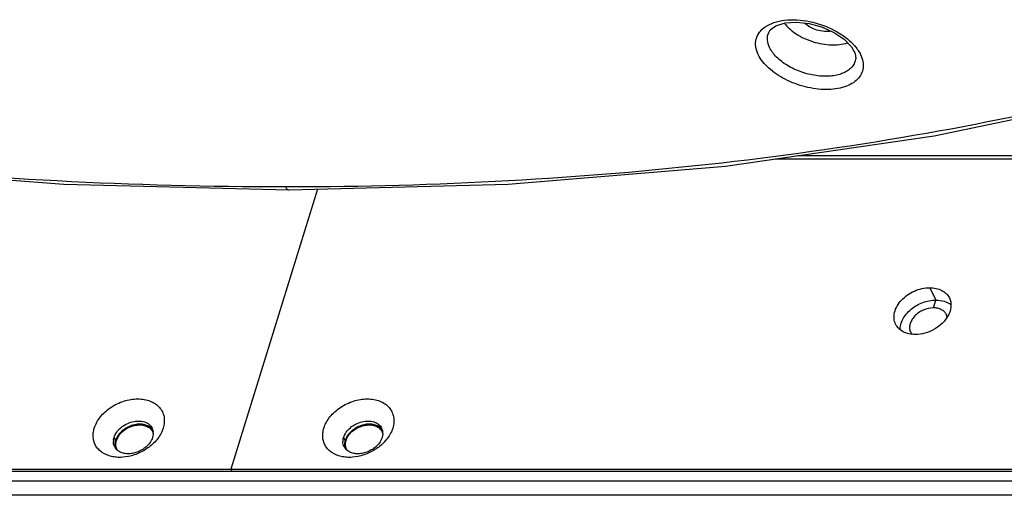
# Model space of a CAD drawing. Header units: millimetres. Extents: x 537 to 2248, y 801 to 1949.
# Tile 59 of 80: x 1816 to 1915, y 1202 to 1250. Entities that reach past the tile are written whole.
import ezdxf

# ---------------------------------------------------------------- set-up
doc = ezdxf.new("R2010")
doc.units = ezdxf.units.MM
doc.header["$LTSCALE"] = 16.335
doc.layers.get('0').update_dxf_attribs({"linetype": 'CONTINUOUS'})
doc.layers.add('02___PRT_ALL_AXES', color=7, linetype='CONTINUOUS')

msp = doc.modelspace()

# ---------------------------------------------------------------- linework, layer by layer
at = {"color": 7, "linetype": 'Continuous'}
for p, q in [((1891.121, 1248.361), (1891.123, 1248.366)), ((1899.834, 1245.629), (1899.834, 1245.627)), ((1907.729, 1237.972), (1926.941, 1242.022)), ((1891.785, 1235.664), (1932.6, 1235.664)), ((1894.03, 1235.989), (1932.237, 1235.989)), ((1820.436, 1233.131), (1843.013, 1232.543)), ((1842.646, 1232.876), (1843.009, 1232.876)), ((1907.644, 1220.708), (1907.886, 1221.492)), ((1825.454, 1207.703), (1825.607, 1207.392)), ((1825.699, 1207.392), (1825.607, 1207.392)), ((1848.481, 1207.703), (1848.633, 1207.392)), ((1848.725, 1207.392), (1848.633, 1207.392)), ((1750.533, 1204.327), (1923.692, 1204.327)), ((1837.173, 1204.522), (1837.269, 1204.327)), ((1923.398, 1203.318), (1750.238, 1203.318)), ((1923.247, 1201.889), (1750.088, 1201.889))]:
    msp.add_line(p, q, dxfattribs=at)
at = {"color": 3, "linetype": 'Continuous'}
for p, q in [((1845.856, 1232.619), (1837.173, 1204.522)), ((1751.284, 1204.522), (1923.062, 1204.522))]:
    msp.add_line(p, q, dxfattribs=at)
at = {"color": 7, "linetype": 'Continuous'}
for points in [[(1891.123, 1248.366), (1891.273, 1248.605), (1891.832, 1249.025), (1892.759, 1249.321), (1893.904, 1249.406), (1895.19, 1249.264), (1896.508, 1248.895), (1897.72, 1248.334), (1898.714, 1247.645), (1899.419, 1246.902), (1899.678, 1246.475)], [(1899.679, 1246.473), (1899.785, 1246.212), (1899.849, 1245.744), (1899.834, 1245.627)], [(1749.992, 1242.019), (1773.081, 1237.972), (1796.904, 1234.943), (1820.436, 1233.131)], [(1843.013, 1232.543), (1864.974, 1233.128), (1886.787, 1234.94), (1907.729, 1237.972)]]:
    msp.add_lwpolyline(points, dxfattribs=at)
at = {"color": 3, "linetype": 'Continuous'}
for centre, radius, start, end in [((1908.006, 1219.558), 1.057, 13.81794, 26.10143), ((1906.31, 1218.726), 1.055, 206.19345, 218.89453), ((1828.394, 1207.811), 1.049, 15.77227, 26.09953), ((1851.421, 1207.811), 1.049, 15.77227, 26.09953), ((1827.134, 1206.948), 1.503, 162.82738, 163.33191), ((1850.161, 1206.948), 1.503, 162.82738, 163.33191), ((1826.685, 1206.972), 1.047, 206.14865, 213.00081), ((1849.712, 1206.972), 1.047, 206.14865, 213.00081)]:
    msp.add_arc(centre, radius, start, end, dxfattribs=at)
at = {"color": 7, "linetype": 'Continuous'}
for centre, radius, start, end in [((1828.288, 1208.144), 1.098, 18.13969, 26.14162), ((1828.173, 1208.122), 1.215, 0.29338, 7.5507), ((1828.12, 1208.121), 1.268, 358.54699, 0.32302), ((1851.315, 1208.144), 1.098, 18.13969, 26.14162), ((1851.2, 1208.122), 1.215, 0.29338, 7.5507), ((1851.147, 1208.121), 1.268, 358.54699, 0.32302), ((1826.698, 1207.283), 1.309, 174.01549, 180.27897), ((1849.724, 1207.283), 1.309, 174.01549, 180.27897), ((1826.493, 1207.264), 1.103, 206.16614, 214.23661), ((1826.511, 1207.276), 1.125, 214.24858, 220.92662), ((1849.52, 1207.264), 1.103, 206.16614, 214.23661), ((1849.538, 1207.276), 1.125, 214.24858, 220.92662)]:
    msp.add_arc(centre, radius, start, end, dxfattribs=at)
for points, knots in [([(1890.784, 1248.934), (1891.05, 1249.113), (1891.683, 1249.405), (1892.759, 1249.624), (1893.969, 1249.648), (1895.68, 1249.418), (1897.345, 1248.831), (1898.784, 1247.937), (1899.392, 1247.4), (1899.652, 1247.116)], [0, 0, 0, 0, 0.099847, 0.213619, 0.339705, 0.474453, 0.749544, 0.880171, 1, 1, 1, 1]), ([(1890.073, 1246.131), (1889.952, 1246.384), (1889.779, 1246.902), (1889.81, 1247.708), (1890.162, 1248.425), (1890.559, 1248.782), (1890.784, 1248.934)], [0, 0, 0, 0, 0.26563, 0.506164, 0.74312, 1, 1, 1, 1]), ([(1891.215, 1246.841), (1891.097, 1247.087), (1890.939, 1247.598), (1891.024, 1248.134), (1891.121, 1248.361)], [0, 0, 0, 0, 0.525532, 1, 1, 1, 1]), ([(1899.834, 1245.627), (1899.805, 1245.48), (1899.701, 1245.188), (1899.419, 1244.804), (1899.023, 1244.483), (1898.333, 1244.135), (1897.253, 1243.918), (1895.834, 1243.979), (1894.371, 1244.342), (1893.02, 1244.969), (1891.922, 1245.792), (1891.385, 1246.484), (1891.215, 1246.841)], [0, 0, 0, 0, 0.043645, 0.088778, 0.13742, 0.19086, 0.31317, 0.453321, 0.602592, 0.749953, 0.884813, 1, 1, 1, 1]), ([(1899.652, 1247.116), (1899.685, 1247.08), (1899.81, 1246.938), (1899.928, 1246.789), (1900.01, 1246.675)], [0, 0, 0, 0, 0.256413, 1, 1, 1, 1]), ([(1900.01, 1246.675), (1900.042, 1246.63), (1900.161, 1246.456), (1900.267, 1246.272), (1900.335, 1246.131)], [0, 0, 0, 0, 0.25884, 1, 1, 1, 1]), ([(1900.335, 1246.131), (1900.44, 1245.915), (1900.595, 1245.476), (1900.63, 1244.795), (1900.44, 1244.161), (1900.037, 1243.615), (1899.45, 1243.178), (1898.41, 1242.733), (1896.803, 1242.544), (1894.762, 1242.822), (1892.779, 1243.559), (1891.132, 1244.646), (1890.318, 1245.622), (1890.073, 1246.131)], [0, 0, 0, 0, 0.051428, 0.098367, 0.143467, 0.190125, 0.241165, 0.298207, 0.430525, 0.581016, 0.73569, 0.879165, 1, 1, 1, 1]), ([(1750.043, 1242.299), (1765.547, 1239.221), (1796.309, 1234.551), (1827.388, 1232.876), (1842.646, 1232.876)], [0, 0, 0, 0, 0.508828, 1, 1, 1, 1]), ([(1843.009, 1232.876), (1850.365, 1232.883), (1864.867, 1233.274), (1886.213, 1235.048), (1906.727, 1237.995), (1920.02, 1240.782), (1926.487, 1242.379)], [0, 0, 0, 0, 0.262079, 0.516544, 0.762699, 1, 1, 1, 1]), ([(1842.646, 1232.876), (1842.669, 1232.827), (1842.729, 1232.722), (1842.843, 1232.589), (1842.961, 1232.543), (1843.013, 1232.543)], [0, 0, 0, 0, 0.316156, 0.700076, 1, 1, 1, 1]), ([(1825.454, 1207.703), (1825.571, 1208.082), (1825.971, 1208.606), (1826.673, 1209.066), (1827.29, 1209.297), (1827.917, 1209.375), (1828.499, 1209.291), (1828.91, 1209.079), (1829.15, 1208.838), (1829.238, 1208.7), (1829.274, 1208.628)], [0, 0, 0, 0, 0.251187, 0.390435, 0.53009, 0.663671, 0.786384, 0.897008, 0.949074, 1, 1, 1, 1]), ([(1848.481, 1207.703), (1848.598, 1208.082), (1848.998, 1208.606), (1849.7, 1209.066), (1850.316, 1209.297), (1850.943, 1209.375), (1851.525, 1209.291), (1851.936, 1209.079), (1852.176, 1208.838), (1852.265, 1208.7), (1852.3, 1208.628)], [0, 0, 0, 0, 0.251187, 0.390435, 0.53009, 0.663671, 0.786384, 0.897008, 0.949074, 1, 1, 1, 1]), ([(1829.388, 1208.089), (1829.387, 1208.057), (1829.379, 1207.926), (1829.352, 1207.797), (1829.323, 1207.703)], [0, 0, 0, 0, 0.243767, 1, 1, 1, 1]), ([(1829.331, 1208.486), (1829.348, 1208.436), (1829.365, 1208.368), (1829.375, 1208.299), (1829.378, 1208.282)], [0, 0, 0, 0, 0.747815, 1, 1, 1, 1]), ([(1852.414, 1208.089), (1852.414, 1208.057), (1852.405, 1207.926), (1852.378, 1207.797), (1852.349, 1207.703)], [0, 0, 0, 0, 0.243767, 1, 1, 1, 1]), ([(1852.358, 1208.486), (1852.374, 1208.436), (1852.391, 1208.368), (1852.402, 1208.299), (1852.404, 1208.282)], [0, 0, 0, 0, 0.747815, 1, 1, 1, 1]), ([(1825.503, 1206.777), (1825.466, 1206.854), (1825.408, 1207.017), (1825.389, 1207.19), (1825.389, 1207.277)], [0, 0, 0, 0, 0.493781, 1, 1, 1, 1]), ([(1825.396, 1207.42), (1825.398, 1207.443), (1825.411, 1207.539), (1825.433, 1207.633), (1825.454, 1207.703)], [0, 0, 0, 0, 0.245341, 1, 1, 1, 1]), ([(1829.23, 1207.468), (1829.095, 1207.186), (1828.777, 1206.802), (1828.244, 1206.426), (1827.784, 1206.21), (1827.3, 1206.079), (1826.821, 1206.042), (1826.373, 1206.101), (1826.101, 1206.209), (1825.981, 1206.278)], [0, 0, 0, 0, 0.246514, 0.379382, 0.513779, 0.645928, 0.772398, 0.890718, 1, 1, 1, 1]), ([(1829.323, 1207.703), (1829.317, 1207.683), (1829.29, 1207.603), (1829.258, 1207.525), (1829.23, 1207.468)], [0, 0, 0, 0, 0.245295, 1, 1, 1, 1]), ([(1848.53, 1206.777), (1848.492, 1206.854), (1848.435, 1207.017), (1848.416, 1207.19), (1848.415, 1207.277)], [0, 0, 0, 0, 0.493781, 1, 1, 1, 1]), ([(1848.422, 1207.42), (1848.425, 1207.443), (1848.437, 1207.539), (1848.459, 1207.633), (1848.481, 1207.703)], [0, 0, 0, 0, 0.245341, 1, 1, 1, 1]), ([(1852.257, 1207.468), (1852.122, 1207.186), (1851.804, 1206.802), (1851.271, 1206.426), (1850.81, 1206.21), (1850.327, 1206.079), (1849.848, 1206.042), (1849.4, 1206.101), (1849.127, 1206.209), (1849.008, 1206.278)], [0, 0, 0, 0, 0.246514, 0.379382, 0.513779, 0.645928, 0.772398, 0.890718, 1, 1, 1, 1]), ([(1852.349, 1207.703), (1852.343, 1207.683), (1852.317, 1207.603), (1852.284, 1207.525), (1852.257, 1207.468)], [0, 0, 0, 0, 0.245295, 1, 1, 1, 1]), ([(1825.807, 1206.398), (1825.793, 1206.409), (1825.742, 1206.453), (1825.694, 1206.501), (1825.661, 1206.539)], [0, 0, 0, 0, 0.252775, 1, 1, 1, 1]), ([(1825.981, 1206.278), (1825.966, 1206.287), (1825.905, 1206.323), (1825.847, 1206.365), (1825.807, 1206.398)], [0, 0, 0, 0, 0.253663, 1, 1, 1, 1]), ([(1848.833, 1206.398), (1848.82, 1206.409), (1848.769, 1206.453), (1848.721, 1206.501), (1848.688, 1206.539)], [0, 0, 0, 0, 0.252775, 1, 1, 1, 1]), ([(1849.008, 1206.278), (1848.992, 1206.287), (1848.932, 1206.323), (1848.874, 1206.365), (1848.833, 1206.398)], [0, 0, 0, 0, 0.253663, 1, 1, 1, 1])]:
    msp.add_open_spline(points, degree=3, knots=knots, dxfattribs=at)
at = {"color": 3, "linetype": 'Continuous'}
for points, knots in [([(1907.644, 1220.708), (1907.296, 1220.708), (1906.762, 1220.582), (1906.148, 1220.236), (1905.751, 1219.894), (1905.453, 1219.498), (1905.275, 1219.073), (1905.234, 1218.646), (1905.306, 1218.378), (1905.364, 1218.26)], [0, 0, 0, 0, 0.269951, 0.409436, 0.545118, 0.672935, 0.79056, 0.898364, 1, 1, 1, 1]), ([(1908.955, 1220.023), (1908.903, 1220.128), (1908.758, 1220.328), (1908.448, 1220.547), (1908.066, 1220.681), (1907.788, 1220.708), (1907.644, 1220.708)], [0, 0, 0, 0, 0.226863, 0.465019, 0.722107, 1, 1, 1, 1]), ([(1823.477, 1208.635), (1823.603, 1209.042), (1823.939, 1209.631), (1824.557, 1210.285), (1825.316, 1210.879), (1826.409, 1211.408), (1827.588, 1211.61), (1828.485, 1211.538), (1829.087, 1211.373), (1829.609, 1211.102), (1830.029, 1210.732), (1830.329, 1210.277), (1830.494, 1209.757), (1830.517, 1209.195), (1830.442, 1208.821), (1830.385, 1208.635)], [0, 0, 0, 0, 0.125688, 0.194086, 0.264926, 0.408694, 0.547116, 0.611851, 0.6727, 0.729752, 0.783747, 0.836057, 0.888439, 0.942654, 1, 1, 1, 1]), ([(1846.503, 1208.635), (1846.629, 1209.042), (1846.965, 1209.631), (1847.584, 1210.285), (1848.343, 1210.879), (1849.435, 1211.408), (1850.615, 1211.61), (1851.512, 1211.538), (1852.113, 1211.373), (1852.635, 1211.102), (1853.056, 1210.732), (1853.356, 1210.277), (1853.521, 1209.757), (1853.544, 1209.195), (1853.469, 1208.821), (1853.411, 1208.635)], [0, 0, 0, 0, 0.125688, 0.194086, 0.264926, 0.408694, 0.547116, 0.611851, 0.6727, 0.729752, 0.783747, 0.836057, 0.888439, 0.942654, 1, 1, 1, 1]), ([(1825.699, 1207.392), (1825.8, 1207.719), (1826.129, 1208.178), (1826.716, 1208.608), (1827.239, 1208.846), (1827.787, 1208.967), (1828.318, 1208.961), (1828.791, 1208.825), (1829.05, 1208.644), (1829.151, 1208.537)], [0, 0, 0, 0, 0.245365, 0.381216, 0.519016, 0.653312, 0.779438, 0.894774, 1, 1, 1, 1]), ([(1848.725, 1207.392), (1848.827, 1207.719), (1849.156, 1208.178), (1849.742, 1208.608), (1850.266, 1208.846), (1850.814, 1208.967), (1851.345, 1208.961), (1851.817, 1208.825), (1852.076, 1208.644), (1852.178, 1208.537)], [0, 0, 0, 0, 0.245365, 0.381216, 0.519016, 0.653312, 0.779438, 0.894774, 1, 1, 1, 1]), ([(1829.536, 1207.237), (1829.26, 1206.945), (1828.619, 1206.427), (1827.514, 1205.903), (1826.522, 1205.696), (1825.749, 1205.693), (1825.05, 1205.794), (1824.411, 1206.049), (1823.915, 1206.458), (1823.633, 1206.82), (1823.444, 1207.234), (1823.352, 1207.685), (1823.36, 1208.161), (1823.428, 1208.478), (1823.477, 1208.635)], [0, 0, 0, 0, 0.141311, 0.285913, 0.426408, 0.493235, 0.556951, 0.674068, 0.728642, 0.781503, 0.833861, 0.887001, 0.942121, 1, 1, 1, 1]), ([(1829.151, 1208.537), (1829.17, 1208.518), (1829.242, 1208.437), (1829.301, 1208.345), (1829.337, 1208.272)], [0, 0, 0, 0, 0.252798, 1, 1, 1, 1]), ([(1830.385, 1208.635), (1830.347, 1208.511), (1830.149, 1207.999), (1829.824, 1207.541), (1829.536, 1207.237)], [0, 0, 0, 0, 0.236527, 1, 1, 1, 1]), ([(1852.563, 1207.237), (1852.287, 1206.945), (1851.646, 1206.427), (1850.541, 1205.903), (1849.549, 1205.696), (1848.775, 1205.693), (1848.076, 1205.794), (1847.438, 1206.049), (1846.942, 1206.458), (1846.66, 1206.82), (1846.47, 1207.234), (1846.379, 1207.685), (1846.386, 1208.161), (1846.455, 1208.478), (1846.503, 1208.635)], [0, 0, 0, 0, 0.141311, 0.285913, 0.426408, 0.493235, 0.556951, 0.674068, 0.728642, 0.781503, 0.833861, 0.887001, 0.942121, 1, 1, 1, 1]), ([(1852.178, 1208.537), (1852.197, 1208.518), (1852.268, 1208.437), (1852.328, 1208.345), (1852.363, 1208.272)], [0, 0, 0, 0, 0.252798, 1, 1, 1, 1]), ([(1853.411, 1208.635), (1853.373, 1208.511), (1853.176, 1207.999), (1852.85, 1207.541), (1852.563, 1207.237)], [0, 0, 0, 0, 0.236527, 1, 1, 1, 1]), ([(1825.745, 1206.511), (1825.683, 1206.639), (1825.608, 1206.934), (1825.651, 1207.233), (1825.695, 1207.379)], [0, 0, 0, 0, 0.482954, 1, 1, 1, 1]), ([(1848.772, 1206.511), (1848.709, 1206.639), (1848.635, 1206.934), (1848.678, 1207.233), (1848.721, 1207.379)], [0, 0, 0, 0, 0.482954, 1, 1, 1, 1])]:
    msp.add_open_spline(points, degree=3, knots=knots, dxfattribs=at)
at = {"layer": '02___PRT_ALL_AXES', "color": 7, "linetype": 'Continuous'}
msp.add_line((1907.276, 1222.735), (1907.886, 1221.492), dxfattribs=at)
for points, knots in [([(1892.683, 1249.303), (1893.005, 1248.869), (1893.914, 1248.099), (1895.554, 1247.358), (1897.327, 1247.029), (1898.517, 1247.139), (1899.035, 1247.309)], [0, 0, 0, 0, 0.232347, 0.498897, 0.766066, 1, 1, 1, 1]), ([(1897.4, 1248.476), (1897.172, 1248.435), (1896.68, 1248.426), (1895.953, 1248.575), (1895.271, 1248.866), (1894.873, 1249.153), (1894.71, 1249.315)], [0, 0, 0, 0, 0.239108, 0.500594, 0.76176, 1, 1, 1, 1]), ([(1904.303, 1218.515), (1904.3, 1218.694), (1904.35, 1219.068), (1904.571, 1219.609), (1904.925, 1220.123), (1905.394, 1220.584), (1905.953, 1220.971), (1906.767, 1221.356), (1907.444, 1221.492), (1907.886, 1221.492)], [0, 0, 0, 0, 0.105493, 0.21918, 0.341348, 0.470629, 0.604489, 0.73972, 1, 1, 1, 1]), ([(1907.886, 1221.492), (1908.168, 1221.492), (1908.709, 1221.423), (1909.202, 1221.178), (1909.401, 1221.019)], [0, 0, 0, 0, 0.52628, 1, 1, 1, 1]), ([(1829.058, 1208.745), (1828.935, 1208.833), (1828.645, 1208.973), (1828.153, 1209.055), (1827.62, 1209.017), (1827.083, 1208.864), (1826.578, 1208.607), (1826.017, 1208.166), (1825.706, 1207.713), (1825.607, 1207.392)], [0, 0, 0, 0, 0.108368, 0.226832, 0.354681, 0.488886, 0.625087, 0.75854, 1, 1, 1, 1]), ([(1852.085, 1208.745), (1851.962, 1208.833), (1851.672, 1208.973), (1851.179, 1209.055), (1850.646, 1209.017), (1850.109, 1208.864), (1849.605, 1208.607), (1849.044, 1208.166), (1848.733, 1207.713), (1848.633, 1207.392)], [0, 0, 0, 0, 0.108368, 0.226832, 0.354681, 0.488886, 0.625087, 0.75854, 1, 1, 1, 1]), ([(1829.326, 1208.483), (1829.308, 1208.507), (1829.229, 1208.605), (1829.135, 1208.69), (1829.058, 1208.745)], [0, 0, 0, 0, 0.246046, 1, 1, 1, 1]), ([(1852.352, 1208.483), (1852.334, 1208.507), (1852.256, 1208.605), (1852.161, 1208.69), (1852.085, 1208.745)], [0, 0, 0, 0, 0.246046, 1, 1, 1, 1]), ([(1825.607, 1207.392), (1825.597, 1207.359), (1825.561, 1207.23), (1825.543, 1207.097), (1825.541, 1206.998)], [0, 0, 0, 0, 0.257161, 1, 1, 1, 1]), ([(1825.541, 1206.998), (1825.541, 1206.968), (1825.543, 1206.85), (1825.562, 1206.731), (1825.586, 1206.647)], [0, 0, 0, 0, 0.255067, 1, 1, 1, 1]), ([(1848.568, 1206.998), (1848.567, 1206.968), (1848.569, 1206.85), (1848.588, 1206.731), (1848.613, 1206.647)], [0, 0, 0, 0, 0.255067, 1, 1, 1, 1]), ([(1848.633, 1207.392), (1848.623, 1207.359), (1848.588, 1207.23), (1848.57, 1207.097), (1848.568, 1206.998)], [0, 0, 0, 0, 0.257161, 1, 1, 1, 1])]:
    msp.add_open_spline(points, degree=3, knots=knots, dxfattribs=at)
at = {"layer": '02___PRT_ALL_AXES', "color": 3, "linetype": 'Continuous'}
for points, knots in [([(1903.856, 1219.063), (1903.77, 1219.24), (1903.661, 1219.641), (1903.723, 1220.282), (1903.99, 1220.92), (1904.437, 1221.514), (1905.033, 1222.026), (1905.954, 1222.546), (1906.754, 1222.735), (1907.276, 1222.735)], [0, 0, 0, 0, 0.101638, 0.209445, 0.327073, 0.454891, 0.59057, 0.730061, 1, 1, 1, 1]), ([(1907.276, 1222.735), (1907.492, 1222.735), (1907.909, 1222.693), (1908.483, 1222.493), (1908.948, 1222.164), (1909.165, 1221.865), (1909.243, 1221.707)], [0, 0, 0, 0, 0.277946, 0.534953, 0.773145, 1, 1, 1, 1]), ([(1909.243, 1221.707), (1909.306, 1221.578), (1909.398, 1221.297), (1909.42, 1220.845), (1909.328, 1220.378), (1909.2, 1220.078), (1909.12, 1219.93)], [0, 0, 0, 0, 0.232786, 0.473495, 0.728179, 1, 1, 1, 1]), ([(1909.12, 1219.93), (1908.97, 1219.654), (1908.563, 1219.132), (1907.759, 1218.531), (1906.823, 1218.136), (1906.151, 1218.035), (1905.823, 1218.035)], [0, 0, 0, 0, 0.238063, 0.492958, 0.751655, 1, 1, 1, 1]), ([(1905.823, 1218.035), (1905.607, 1218.035), (1905.189, 1218.076), (1904.616, 1218.277), (1904.151, 1218.606), (1903.934, 1218.905), (1903.856, 1219.063)], [0, 0, 0, 0, 0.277946, 0.534953, 0.773145, 1, 1, 1, 1])]:
    msp.add_open_spline(points, degree=3, knots=knots, dxfattribs=at)

doc.saveas('drawing.dxf')
